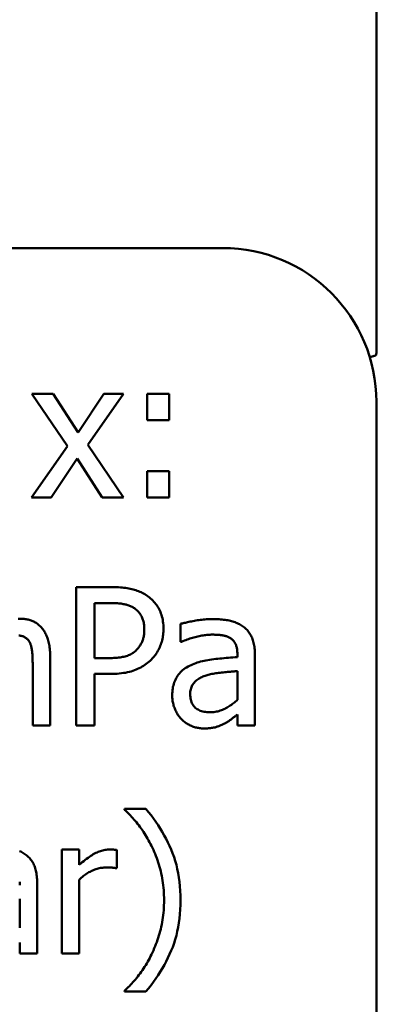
# Model space of a CAD drawing. Header units: millimetres. Extents: x 7 to 291, y 22 to 191.
# Tile 10 of 14: x 167.35 to 172, y 94.04 to 106.85. Entities that reach past the tile are written whole.
import ezdxf

# ---------------------------------------------------------------- set-up
doc = ezdxf.new("R2010")
doc.units = ezdxf.units.MM
doc.layers.add('Sichtbar (ISO)', color=7, linetype='Continuous', lineweight=50)

msp = doc.modelspace()

# ---------------------------------------------------------------- linework, layer by layer
at = {"layer": 'Sichtbar (ISO)'}
for p, q in [((171.997, 102.516), (171.997, 124.376)), ((169.997, 103.876), (160.997, 103.876)), ((167.974, 101.3), (167.51, 101.982)), ((167.51, 101.982), (167.788, 101.982)), ((167.788, 101.982), (168.115, 101.478)), ((168.115, 101.478), (168.449, 101.982)), ((168.707, 101.982), (168.242, 101.315)), ((168.449, 101.982), (168.707, 101.982)), ((169.012, 101.637), (169.012, 101.982)), ((169.012, 101.982), (169.301, 101.982)), ((169.301, 101.982), (169.301, 101.637)), ((171.997, 85.876), (171.997, 101.876)), ((169.301, 101.637), (169.012, 101.637)), ((167.505, 100.631), (167.974, 101.3)), ((168.242, 101.315), (168.707, 100.631)), ((168.101, 101.139), (167.764, 100.631)), ((168.429, 100.631), (168.101, 101.139)), ((169.012, 100.631), (169.012, 100.975)), ((169.012, 100.975), (169.301, 100.975)), ((169.301, 100.975), (169.301, 100.631)), ((167.764, 100.631), (167.505, 100.631)), ((168.707, 100.631), (168.429, 100.631)), ((169.301, 100.631), (169.012, 100.631)), ((168.087, 97.667), (168.087, 99.467)), ((168.087, 99.467), (168.54, 99.467)), ((168.327, 98.542), (168.327, 99.26)), ((168.327, 99.26), (168.525, 99.26)), ((169.448, 98.757), (169.448, 98.989)), ((169.462, 98.757), (169.448, 98.757)), ((170.188, 98.556), (170.188, 98.599)), ((167.75, 98.557), (167.75, 97.667)), ((168.49, 98.542), (168.327, 98.542)), ((170.415, 98.591), (170.415, 97.667)), ((167.523, 97.667), (167.523, 98.449)), ((170.188, 98.375), (170.188, 98)), ((168.529, 98.338), (168.327, 98.338)), ((168.327, 98.338), (168.327, 97.667)), ((170.188, 97.667), (170.188, 97.81)), ((167.75, 97.667), (167.523, 97.667)), ((168.327, 97.667), (168.087, 97.667)), ((170.415, 97.667), (170.188, 97.667)), ((168.718, 96.572), (168.718, 96.584)), ((168.718, 96.584), (168.995, 96.584)), ((167.9, 94.704), (167.9, 96.054)), ((167.9, 96.054), (168.128, 96.054)), ((168.128, 96.054), (168.128, 95.853)), ((168.616, 96.047), (168.616, 95.811)), ((168.616, 95.811), (168.605, 95.811)), ((168.128, 95.662), (168.128, 94.704)), ((167.353, 95.592), (167.353, 95.636)), ((167.581, 95.627), (167.581, 94.704)), ((167.353, 95.411), (167.353, 95.036)), ((167.353, 94.704), (167.353, 94.847)), ((167.581, 94.704), (167.353, 94.704)), ((168.128, 94.704), (167.9, 94.704)), ((168.718, 94.206), (168.718, 94.218)), ((168.995, 94.206), (168.718, 94.206))]:
    msp.add_line(p, q, dxfattribs=at)
at = {"layer": 'Sichtbar (ISO)', "flags": 128}
for points in [[(171.987, 102.48), (171.982, 102.478), (171.977, 102.476), (171.972, 102.475), (171.967, 102.473), (171.962, 102.472), (171.957, 102.47), (171.953, 102.469), (171.948, 102.467), (171.944, 102.466), (171.94, 102.464), (171.936, 102.463), (171.933, 102.462), (171.929, 102.461), (171.926, 102.46), (171.924, 102.459), (171.921, 102.458), (171.919, 102.457), (171.917, 102.456), (171.915, 102.456), (171.914, 102.455), (171.913, 102.455), (171.912, 102.454), (171.912, 102.454), (171.912, 102.454)], [(171.987, 102.48), (171.989, 102.48), (171.99, 102.481), (171.991, 102.483), (171.992, 102.484), (171.993, 102.485), (171.993, 102.487), (171.994, 102.488), (171.994, 102.49), (171.995, 102.492), (171.995, 102.493), (171.995, 102.495), (171.996, 102.496), (171.996, 102.498), (171.996, 102.5), (171.996, 102.501), (171.996, 102.503), (171.997, 102.505), (171.997, 102.506), (171.997, 102.508), (171.997, 102.51), (171.997, 102.511), (171.997, 102.513), (171.997, 102.515), (171.997, 102.516)], [(168.54, 99.467), (168.566, 99.467), (168.592, 99.467), (168.617, 99.466), (168.641, 99.464), (168.665, 99.463), (168.688, 99.461), (168.71, 99.458), (168.732, 99.456), (168.753, 99.453), (168.774, 99.449), (168.793, 99.445), (168.812, 99.441), (168.831, 99.436), (168.849, 99.431), (168.867, 99.426), (168.884, 99.42), (168.901, 99.413), (168.918, 99.406), (168.934, 99.399), (168.95, 99.391), (168.966, 99.383), (168.981, 99.374), (168.996, 99.365), (169.011, 99.355)], [(168.525, 99.26), (168.544, 99.26), (168.561, 99.26), (168.579, 99.259), (168.596, 99.258), (168.612, 99.257), (168.628, 99.256), (168.644, 99.255), (168.659, 99.253), (168.673, 99.252), (168.687, 99.25), (168.7, 99.247), (168.713, 99.245), (168.726, 99.242), (168.738, 99.239), (168.75, 99.236), (168.762, 99.232), (168.773, 99.228), (168.784, 99.224), (168.795, 99.219), (168.806, 99.214), (168.816, 99.209), (168.826, 99.204), (168.836, 99.198), (168.846, 99.192)], [(169.011, 99.355), (169.027, 99.343), (169.043, 99.331), (169.058, 99.318), (169.073, 99.305), (169.087, 99.291), (169.1, 99.277), (169.113, 99.262), (169.126, 99.247), (169.137, 99.231), (169.148, 99.215), (169.159, 99.198), (169.168, 99.181), (169.177, 99.163), (169.186, 99.144), (169.193, 99.125), (169.2, 99.105), (169.206, 99.085), (169.211, 99.064), (169.215, 99.042), (169.219, 99.02), (169.222, 98.997), (169.224, 98.973), (169.225, 98.949), (169.225, 98.925)], [(168.846, 99.192), (168.857, 99.184), (168.867, 99.176), (168.877, 99.168), (168.886, 99.16), (168.895, 99.151), (168.903, 99.142), (168.911, 99.132), (168.919, 99.122), (168.926, 99.112), (168.932, 99.101), (168.938, 99.091), (168.944, 99.079), (168.949, 99.068), (168.953, 99.056), (168.958, 99.043), (168.962, 99.031), (168.965, 99.018), (168.968, 99.005), (168.97, 98.991), (168.972, 98.977), (168.974, 98.962), (168.975, 98.948), (168.976, 98.933), (168.976, 98.917)], [(167.335, 99.056), (167.354, 99.056)], [(167.354, 99.056), (167.368, 99.056), (167.382, 99.055), (167.396, 99.054), (167.41, 99.053), (167.424, 99.051), (167.437, 99.049), (167.45, 99.047), (167.463, 99.044), (167.476, 99.041), (167.488, 99.037), (167.501, 99.033), (167.513, 99.029), (167.525, 99.024), (167.536, 99.019), (167.547, 99.013), (167.558, 99.007), (167.569, 99.001), (167.579, 98.993), (167.59, 98.986), (167.6, 98.978), (167.609, 98.969), (167.619, 98.96), (167.628, 98.951), (167.637, 98.941)], [(169.448, 98.989), (169.459, 98.992), (169.471, 98.995), (169.483, 98.998), (169.496, 99.001), (169.51, 99.004), (169.525, 99.007), (169.54, 99.011), (169.556, 99.014), (169.573, 99.018), (169.591, 99.021), (169.609, 99.025), (169.629, 99.028), (169.648, 99.032), (169.668, 99.035), (169.687, 99.038), (169.707, 99.04), (169.726, 99.043), (169.745, 99.045), (169.765, 99.046), (169.784, 99.048), (169.803, 99.049), (169.823, 99.049), (169.842, 99.05), (169.861, 99.05)], [(169.861, 99.05), (169.884, 99.05), (169.907, 99.049), (169.928, 99.049), (169.95, 99.048), (169.97, 99.046), (169.99, 99.045), (170.009, 99.043), (170.028, 99.04), (170.046, 99.038), (170.064, 99.035), (170.081, 99.032), (170.097, 99.028), (170.113, 99.024), (170.128, 99.02), (170.143, 99.015), (170.158, 99.01), (170.173, 99.004), (170.187, 98.998), (170.202, 98.991), (170.215, 98.983), (170.229, 98.976), (170.242, 98.967), (170.255, 98.959), (170.268, 98.949)], [(167.637, 98.941), (167.646, 98.93), (167.654, 98.919), (167.662, 98.908), (167.67, 98.896), (167.678, 98.884), (167.685, 98.872), (167.691, 98.859), (167.698, 98.845), (167.704, 98.832), (167.71, 98.817), (167.715, 98.803), (167.721, 98.788), (167.725, 98.772), (167.73, 98.756), (167.734, 98.739), (167.737, 98.721), (167.74, 98.703), (167.743, 98.684), (167.745, 98.664), (167.747, 98.644), (167.749, 98.623), (167.75, 98.602), (167.75, 98.58), (167.75, 98.557)], [(168.976, 98.917), (168.976, 98.903), (168.975, 98.889), (168.974, 98.876), (168.973, 98.862), (168.972, 98.85), (168.97, 98.837), (168.968, 98.825), (168.965, 98.813), (168.962, 98.801), (168.959, 98.79), (168.956, 98.779), (168.952, 98.768), (168.947, 98.757), (168.943, 98.747), (168.938, 98.737), (168.932, 98.727), (168.926, 98.717), (168.92, 98.707), (168.913, 98.697), (168.906, 98.687), (168.899, 98.678), (168.891, 98.669), (168.882, 98.659), (168.874, 98.65)], [(169.225, 98.925), (169.225, 98.905), (169.224, 98.886), (169.223, 98.867), (169.221, 98.848), (169.218, 98.829), (169.215, 98.811), (169.211, 98.792), (169.207, 98.774), (169.202, 98.756), (169.196, 98.738), (169.19, 98.721), (169.184, 98.703), (169.176, 98.686), (169.169, 98.669), (169.161, 98.652), (169.152, 98.636), (169.143, 98.621), (169.134, 98.606), (169.124, 98.591), (169.114, 98.577), (169.103, 98.563), (169.092, 98.55), (169.08, 98.537), (169.068, 98.525)], [(170.268, 98.949), (170.28, 98.94), (170.292, 98.93), (170.303, 98.92), (170.314, 98.909), (170.324, 98.898), (170.333, 98.886), (170.342, 98.874), (170.35, 98.861), (170.358, 98.848), (170.366, 98.834), (170.373, 98.82), (170.379, 98.806), (170.385, 98.791), (170.39, 98.775), (170.395, 98.759), (170.399, 98.743), (170.403, 98.726), (170.406, 98.708), (170.409, 98.69), (170.411, 98.671), (170.413, 98.652), (170.414, 98.632), (170.415, 98.611), (170.415, 98.591)], [(167.485, 98.745), (167.481, 98.753), (167.477, 98.761), (167.472, 98.768), (167.467, 98.775), (167.462, 98.781), (167.456, 98.787), (167.451, 98.793), (167.444, 98.798), (167.438, 98.803), (167.431, 98.808), (167.424, 98.813), (167.417, 98.817), (167.41, 98.82), (167.401, 98.824), (167.393, 98.827), (167.384, 98.83), (167.374, 98.832), (167.364, 98.834), (167.354, 98.836), (167.343, 98.837)], [(167.523, 98.449), (167.523, 98.465), (167.523, 98.48), (167.522, 98.495), (167.522, 98.51), (167.522, 98.525), (167.521, 98.539), (167.52, 98.553), (167.52, 98.567), (167.519, 98.581), (167.518, 98.595), (167.517, 98.609), (167.516, 98.622), (167.514, 98.635), (167.513, 98.647), (167.511, 98.659), (167.509, 98.671), (167.507, 98.682), (167.504, 98.693), (167.502, 98.703), (167.499, 98.712), (167.496, 98.721), (167.492, 98.73), (167.489, 98.738), (167.485, 98.745)], [(169.86, 98.849), (169.846, 98.849), (169.833, 98.848), (169.819, 98.847), (169.804, 98.846), (169.789, 98.845), (169.774, 98.843), (169.758, 98.841), (169.742, 98.838), (169.726, 98.836), (169.709, 98.833), (169.692, 98.829), (169.674, 98.825), (169.657, 98.821), (169.639, 98.817), (169.621, 98.812), (169.603, 98.807), (169.586, 98.802), (169.568, 98.797), (169.55, 98.791), (169.532, 98.785), (169.515, 98.778), (169.497, 98.771), (169.479, 98.764), (169.462, 98.757)], [(170.096, 98.804), (170.089, 98.808), (170.081, 98.812), (170.073, 98.816), (170.065, 98.82), (170.056, 98.823), (170.048, 98.827), (170.039, 98.829), (170.029, 98.832), (170.02, 98.834), (170.01, 98.837), (170, 98.838), (169.99, 98.84), (169.979, 98.841), (169.969, 98.843), (169.958, 98.844), (169.947, 98.845), (169.937, 98.846), (169.926, 98.847), (169.915, 98.847), (169.904, 98.848), (169.893, 98.848), (169.882, 98.849), (169.871, 98.849), (169.86, 98.849)], [(170.188, 98.599), (170.188, 98.612), (170.187, 98.625), (170.186, 98.637), (170.185, 98.649), (170.184, 98.66), (170.182, 98.671), (170.18, 98.681), (170.177, 98.691), (170.174, 98.701), (170.171, 98.71), (170.168, 98.719), (170.164, 98.727), (170.16, 98.735), (170.155, 98.743), (170.151, 98.75), (170.146, 98.757), (170.14, 98.764), (170.135, 98.771), (170.129, 98.777), (170.123, 98.783), (170.117, 98.788), (170.11, 98.794), (170.103, 98.799), (170.096, 98.804)], [(168.874, 98.65), (168.864, 98.64), (168.853, 98.631), (168.843, 98.622), (168.831, 98.614), (168.82, 98.606), (168.807, 98.599), (168.795, 98.592), (168.782, 98.586), (168.768, 98.58), (168.755, 98.575), (168.74, 98.57), (168.726, 98.566), (168.71, 98.562), (168.694, 98.559), (168.677, 98.556), (168.66, 98.553), (168.641, 98.55), (168.622, 98.548), (168.602, 98.547), (168.581, 98.545), (168.559, 98.544), (168.537, 98.543), (168.514, 98.543), (168.49, 98.542)], [(169.068, 98.525), (169.052, 98.51), (169.036, 98.496), (169.019, 98.482), (169.002, 98.469), (168.984, 98.456), (168.966, 98.444), (168.948, 98.433), (168.929, 98.422), (168.909, 98.412), (168.889, 98.403), (168.869, 98.394), (168.848, 98.386), (168.827, 98.378), (168.804, 98.371), (168.781, 98.365), (168.757, 98.359), (168.731, 98.354), (168.705, 98.35), (168.678, 98.346), (168.65, 98.344), (168.622, 98.341), (168.592, 98.34), (168.561, 98.339), (168.529, 98.338)], [(169.585, 98.453), (169.605, 98.462), (169.625, 98.47), (169.645, 98.478), (169.666, 98.485), (169.687, 98.492), (169.709, 98.498), (169.732, 98.504), (169.755, 98.509), (169.779, 98.514), (169.803, 98.518), (169.828, 98.522), (169.854, 98.526), (169.88, 98.529), (169.906, 98.532), (169.933, 98.535), (169.96, 98.538), (169.987, 98.54), (170.015, 98.543), (170.043, 98.545), (170.071, 98.548), (170.1, 98.55), (170.129, 98.552), (170.158, 98.554), (170.188, 98.556)], [(169.339, 98.058), (169.339, 98.081), (169.341, 98.104), (169.343, 98.126), (169.346, 98.147), (169.349, 98.168), (169.354, 98.188), (169.359, 98.208), (169.365, 98.227), (169.372, 98.245), (169.38, 98.263), (169.389, 98.281), (169.398, 98.297), (169.408, 98.314), (169.42, 98.329), (169.432, 98.344), (169.445, 98.359), (169.459, 98.373), (169.474, 98.386), (169.491, 98.399), (169.508, 98.411), (169.526, 98.422), (169.545, 98.433), (169.565, 98.444), (169.585, 98.453)], [(169.782, 98.319), (169.796, 98.323), (169.809, 98.327), (169.824, 98.33), (169.839, 98.334), (169.855, 98.337), (169.871, 98.34), (169.888, 98.343), (169.906, 98.346), (169.924, 98.348), (169.943, 98.351), (169.963, 98.353), (169.983, 98.355), (170.003, 98.357), (170.023, 98.359), (170.042, 98.361), (170.061, 98.363), (170.078, 98.364), (170.096, 98.366), (170.113, 98.368), (170.129, 98.369), (170.144, 98.371), (170.16, 98.372), (170.174, 98.373), (170.188, 98.375)], [(169.574, 98.074), (169.574, 98.091), (169.575, 98.107), (169.578, 98.123), (169.58, 98.137), (169.584, 98.152), (169.589, 98.165), (169.594, 98.178), (169.6, 98.191), (169.607, 98.202), (169.615, 98.214), (169.623, 98.224), (169.633, 98.234), (169.643, 98.243), (169.653, 98.252), (169.664, 98.261), (169.676, 98.269), (169.688, 98.277), (169.7, 98.284), (169.712, 98.291), (169.726, 98.297), (169.739, 98.304), (169.753, 98.309), (169.768, 98.314), (169.782, 98.319)], [(169.459, 97.749), (169.45, 97.758), (169.441, 97.768), (169.433, 97.778), (169.425, 97.789), (169.417, 97.8), (169.41, 97.811), (169.403, 97.823), (169.396, 97.835), (169.39, 97.847), (169.383, 97.86), (169.377, 97.873), (169.372, 97.886), (169.367, 97.9), (169.362, 97.914), (169.357, 97.927), (169.354, 97.942), (169.35, 97.956), (169.347, 97.97), (169.345, 97.984), (169.343, 97.999), (169.341, 98.014), (169.34, 98.028), (169.339, 98.043), (169.339, 98.058)], [(169.831, 97.839), (169.81, 97.84), (169.79, 97.841), (169.772, 97.843), (169.754, 97.846), (169.736, 97.85), (169.72, 97.854), (169.705, 97.859), (169.69, 97.866), (169.676, 97.873), (169.663, 97.88), (169.651, 97.889), (169.639, 97.898), (169.629, 97.909), (169.619, 97.92), (169.611, 97.932), (169.603, 97.944), (169.596, 97.958), (169.59, 97.972), (169.585, 97.987), (169.581, 98.003), (169.578, 98.019), (169.576, 98.037), (169.574, 98.055), (169.574, 98.074)], [(170.188, 98), (170.175, 97.989), (170.162, 97.978), (170.149, 97.967), (170.136, 97.957), (170.123, 97.947), (170.109, 97.937), (170.095, 97.928), (170.082, 97.918), (170.068, 97.91), (170.053, 97.901), (170.039, 97.893), (170.025, 97.885), (170.01, 97.878), (169.995, 97.871), (169.98, 97.865), (169.964, 97.86), (169.948, 97.855), (169.932, 97.851), (169.916, 97.847), (169.899, 97.844), (169.883, 97.842), (169.866, 97.841), (169.848, 97.84), (169.831, 97.839)], [(169.749, 97.629), (169.735, 97.63), (169.721, 97.63), (169.708, 97.631), (169.694, 97.633), (169.681, 97.635), (169.668, 97.637), (169.655, 97.64), (169.642, 97.643), (169.629, 97.647), (169.616, 97.651), (169.603, 97.656), (169.591, 97.661), (169.578, 97.666), (169.566, 97.672), (169.554, 97.678), (169.543, 97.684), (169.531, 97.691), (169.52, 97.698), (169.509, 97.706), (169.499, 97.714), (169.488, 97.722), (169.478, 97.731), (169.468, 97.74), (169.459, 97.749)], [(170.188, 97.81), (170.183, 97.807), (170.178, 97.803), (170.173, 97.799), (170.167, 97.795), (170.162, 97.79), (170.155, 97.786), (170.149, 97.781), (170.143, 97.776), (170.136, 97.771), (170.129, 97.765), (170.121, 97.759), (170.114, 97.753), (170.106, 97.747), (170.098, 97.742), (170.09, 97.736), (170.083, 97.731), (170.075, 97.725), (170.068, 97.721), (170.06, 97.716), (170.053, 97.711), (170.045, 97.707), (170.038, 97.703), (170.03, 97.699), (170.023, 97.695)], [(170.023, 97.695), (170.013, 97.69), (170.003, 97.685), (169.993, 97.68), (169.984, 97.675), (169.974, 97.671), (169.964, 97.667), (169.955, 97.663), (169.945, 97.659), (169.935, 97.655), (169.926, 97.652), (169.917, 97.649), (169.907, 97.646), (169.897, 97.643), (169.887, 97.641), (169.876, 97.639), (169.865, 97.637), (169.852, 97.635), (169.839, 97.634), (169.826, 97.632), (169.812, 97.631), (169.797, 97.63), (169.782, 97.63), (169.766, 97.629), (169.749, 97.629)], [(169.07, 96.1), (169.058, 96.124), (169.045, 96.149), (169.032, 96.173), (169.019, 96.196), (169.006, 96.219), (168.992, 96.242), (168.978, 96.264), (168.964, 96.286), (168.949, 96.308), (168.934, 96.329), (168.919, 96.349), (168.904, 96.369), (168.888, 96.389), (168.872, 96.408), (168.857, 96.427), (168.841, 96.445), (168.826, 96.463), (168.811, 96.48), (168.795, 96.497), (168.78, 96.513), (168.764, 96.528), (168.749, 96.543), (168.734, 96.558), (168.718, 96.572)], [(168.995, 96.584), (169.03, 96.542), (169.063, 96.5), (169.095, 96.457), (169.126, 96.414), (169.155, 96.37), (169.183, 96.326), (169.21, 96.282), (169.236, 96.237), (169.26, 96.192), (169.283, 96.146), (169.305, 96.1), (169.326, 96.053), (169.345, 96.005), (169.363, 95.956), (169.378, 95.906), (169.393, 95.855), (169.405, 95.802), (169.416, 95.748), (169.425, 95.692), (169.433, 95.635), (169.439, 95.577), (169.443, 95.518), (169.445, 95.457), (169.446, 95.395)], [(168.128, 95.853), (168.148, 95.871), (168.168, 95.888), (168.188, 95.904), (168.207, 95.92), (168.225, 95.934), (168.244, 95.947), (168.262, 95.96), (168.279, 95.972), (168.296, 95.982), (168.312, 95.992), (168.329, 96.001), (168.344, 96.009), (168.36, 96.016), (168.375, 96.023), (168.39, 96.029), (168.405, 96.034), (168.42, 96.039), (168.436, 96.043), (168.45, 96.046), (168.465, 96.049), (168.48, 96.052), (168.495, 96.053), (168.51, 96.054), (168.524, 96.054)], [(168.524, 96.054), (168.53, 96.054), (168.535, 96.054), (168.541, 96.054), (168.546, 96.054), (168.55, 96.054), (168.555, 96.054), (168.559, 96.054), (168.563, 96.054), (168.567, 96.054), (168.57, 96.053), (168.574, 96.053), (168.577, 96.053), (168.58, 96.053), (168.583, 96.052), (168.586, 96.052), (168.589, 96.052), (168.592, 96.051), (168.595, 96.051), (168.599, 96.05), (168.602, 96.05), (168.606, 96.049), (168.609, 96.048), (168.613, 96.048), (168.616, 96.047)], [(169.233, 95.395), (169.233, 95.428), (169.232, 95.461), (169.23, 95.494), (169.228, 95.526), (169.225, 95.558), (169.222, 95.589), (169.218, 95.62), (169.213, 95.651), (169.208, 95.682), (169.202, 95.712), (169.196, 95.742), (169.189, 95.772), (169.181, 95.801), (169.173, 95.83), (169.165, 95.859), (169.156, 95.887), (169.146, 95.915), (169.137, 95.943), (169.127, 95.97), (169.116, 95.996), (169.105, 96.023), (169.094, 96.049), (169.082, 96.074), (169.07, 96.1)], [(167.352, 96.034), (167.367, 96.027), (167.38, 96.02), (167.394, 96.012), (167.407, 96.004), (167.42, 95.995), (167.433, 95.986)], [(167.433, 95.986), (167.445, 95.976), (167.457, 95.966), (167.468, 95.956), (167.479, 95.945), (167.489, 95.934), (167.498, 95.922), (167.507, 95.91), (167.516, 95.897), (167.523, 95.884), (167.531, 95.871), (167.538, 95.857), (167.544, 95.842), (167.55, 95.827), (167.555, 95.812), (167.56, 95.796), (167.564, 95.779), (167.568, 95.762), (167.571, 95.744), (167.574, 95.726), (167.576, 95.707), (167.578, 95.688), (167.58, 95.668), (167.58, 95.648), (167.581, 95.627)], [(168.482, 95.821), (168.467, 95.821), (168.451, 95.82), (168.436, 95.818), (168.421, 95.817), (168.406, 95.814), (168.39, 95.811), (168.375, 95.807), (168.36, 95.803), (168.345, 95.798), (168.33, 95.793), (168.315, 95.787), (168.3, 95.781), (168.285, 95.774), (168.27, 95.766), (168.255, 95.758), (168.24, 95.75), (168.226, 95.741), (168.211, 95.731), (168.197, 95.721), (168.183, 95.71), (168.169, 95.699), (168.155, 95.687), (168.141, 95.675), (168.128, 95.662)], [(168.605, 95.811), (168.6, 95.812), (168.596, 95.813), (168.591, 95.814), (168.587, 95.815), (168.582, 95.816), (168.578, 95.817), (168.573, 95.817), (168.569, 95.818), (168.564, 95.818), (168.559, 95.819), (168.555, 95.819), (168.55, 95.82), (168.545, 95.82), (168.54, 95.82), (168.535, 95.82), (168.53, 95.82), (168.524, 95.82), (168.519, 95.821), (168.513, 95.821), (168.507, 95.821), (168.501, 95.821), (168.495, 95.821), (168.488, 95.821), (168.482, 95.821)], [(169.446, 95.395), (169.445, 95.333), (169.443, 95.273), (169.439, 95.214), (169.433, 95.156), (169.425, 95.1), (169.416, 95.044), (169.405, 94.99), (169.393, 94.937), (169.379, 94.886), (169.363, 94.835), (169.346, 94.786), (169.327, 94.739), (169.306, 94.692), (169.284, 94.645), (169.261, 94.599), (169.237, 94.554), (169.211, 94.509), (169.184, 94.464), (169.156, 94.42), (169.126, 94.376), (169.095, 94.333), (169.063, 94.29), (169.03, 94.248), (168.995, 94.206)], [(169.07, 94.69), (169.082, 94.717), (169.094, 94.743), (169.106, 94.77), (169.117, 94.796), (169.127, 94.824), (169.138, 94.851), (169.147, 94.879), (169.157, 94.906), (169.166, 94.934), (169.174, 94.963), (169.182, 94.991), (169.189, 95.02), (169.196, 95.049), (169.203, 95.079), (169.209, 95.109), (169.214, 95.139), (169.218, 95.17), (169.222, 95.201), (169.226, 95.232), (169.228, 95.264), (169.23, 95.296), (169.232, 95.329), (169.233, 95.362), (169.233, 95.395)], [(168.718, 94.218), (168.734, 94.232), (168.749, 94.247), (168.765, 94.262), (168.781, 94.278), (168.796, 94.294), (168.812, 94.311), (168.827, 94.328), (168.843, 94.346), (168.859, 94.364), (168.874, 94.383), (168.89, 94.403), (168.906, 94.423), (168.921, 94.443), (168.936, 94.464), (168.951, 94.485), (168.966, 94.507), (168.98, 94.529), (168.994, 94.551), (169.007, 94.573), (169.02, 94.596), (169.033, 94.619), (169.046, 94.643), (169.058, 94.666), (169.07, 94.69)]]:
    msp.add_lwpolyline(points, dxfattribs=at)
at = {"layer": 'Sichtbar (ISO)'}
msp.add_arc((169.997, 101.876), 2, 0, 90, dxfattribs=at)

doc.saveas('drawing.dxf')
